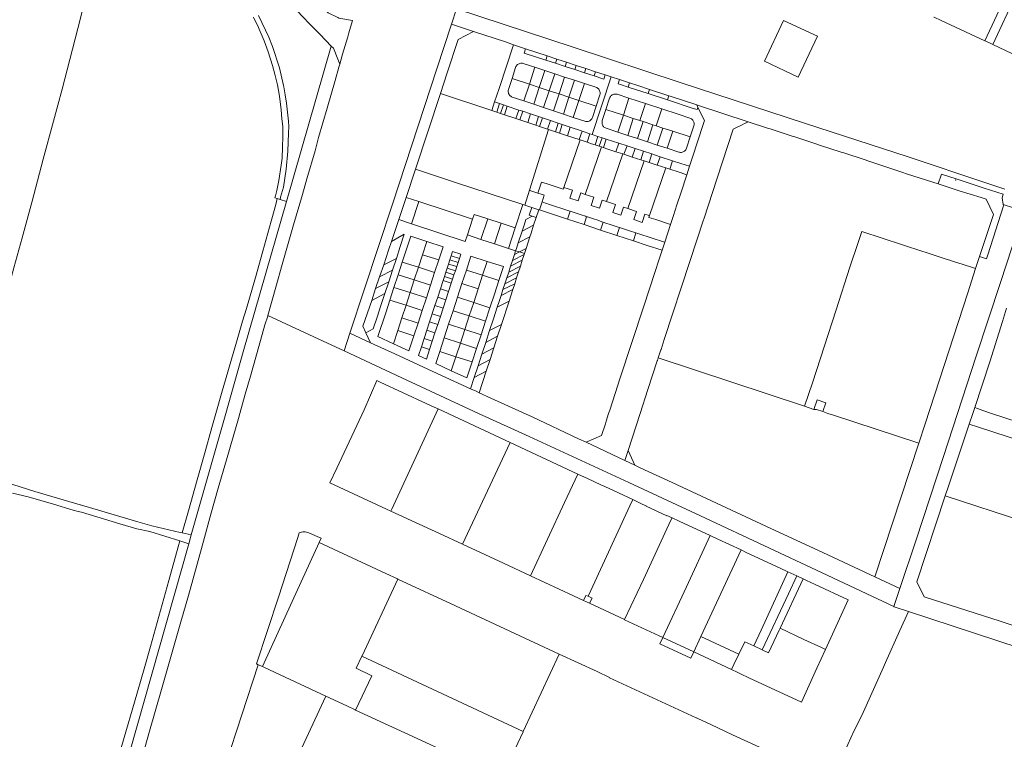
# Model space of a CAD drawing. Header units: metres. Extents: x 151449 to 154753, y 463150 to 465307.
# Tile 13 of 52: x 152113 to 152683, y 464312 to 464728. Entities that reach past the tile are written whole.
import ezdxf

# ---------------------------------------------------------------- set-up
doc = ezdxf.new("R2010")
doc.units = ezdxf.units.M
doc.layers.add('B-PV-KG-GRENS_PERCEEL-G', color=211, linetype='Continuous', lineweight=9)

msp = doc.modelspace()

# ---------------------------------------------------------------- linework, layer by layer
at = {"layer": 'B-PV-KG-GRENS_PERCEEL-G', "flags": 128}
for points in [[(152104.863, 464565.474), (152105.788, 464568.863), (152109.87, 464584.18), (152114.672, 464601.405), (152119.857, 464620.497), (152120.434, 464622.623), (152123.556, 464634.424), (152126.858, 464647), (152132.741, 464668.934), (152137.723, 464687.291), (152142.286, 464704.576), (152146.85, 464722.397), (152150.634, 464737.655), (152153.756, 464749.755), (152157.421, 464764.775), (152160.963, 464778.126), (152166.127, 464798.57), (152169.495, 464811.446), (152173.037, 464825.207), (152176.201, 464838.036), (152179.569, 464851.244), (152181.167, 464856.841), (152182.195, 464858.78)], [(152237.236, 464781.865), (152240.98, 464774.226), (152244.961, 464766.705), (152247.222, 464763.601), (152253.944, 464754.883), (152259.24, 464748.552), (152264.656, 464742.52), (152270.905, 464735.771), (152276.38, 464729.679), (152281.618, 464724.362), (152286.915, 464718.926), (152293.405, 464712.313)], [(152298.357, 464701.908), (152299.954, 464707.573), (152302.894, 464717.705), (152303.568, 464719.874), (152305.708, 464727.119), (152297.857, 464728.461), (152297.2, 464728.874), (152291.649, 464731.559), (152285.397, 464737.116), (152276.11, 464745.481), (152270.814, 464751.811), (152265.875, 464757.664), (152258.917, 464767.754), (152257.424, 464770.02)], [(152692.197, 464760.012), (152671.391, 464715.303)], [(152696.893, 464757.843), (152689.656, 464742.609), (152675.941, 464713.187)], [(152260.781, 464624.643), (152261.065, 464625.7), (152261.839, 464628.827), (152263.062, 464634.656), (152264.484, 464643.361), (152264.933, 464647.564), (152265.23, 464653.767), (152265.403, 464660.02), (152265.3, 464665.773), (152264.898, 464670.175), (152264.371, 464675.452), (152263.467, 464683.305), (152262.239, 464689.833), (152260.685, 464696.085), (152259.507, 464700.987), (152257.003, 464708.914), (152254.523, 464715.266), (152252.27, 464720.667), (152250.717, 464724.293), (152248.564, 464728.469), (152248.364, 464728.769), (152248.339, 464729.069)], [(152263.822, 464623.666), (152264.048, 464624.903), (152265.69, 464630.759), (152267.351, 464641.122), (152268.348, 464651.551), (152268.746, 464661.98), (152268.813, 464665.701), (152268.589, 464668.815), (152267.46, 464679.377), (152266.795, 464684.027), (152265.944, 464688.796), (152265.776, 464689.536), (152263.487, 464699.624), (152259.501, 464712.113), (152257.243, 464717.48), (152251.331, 464729.902)], [(152365.771, 464733.746), (152362.882, 464724.884)], [(152671.903, 464633.217), (152626.941, 464648.241), (152567.71, 464667.576), (152495.244, 464691.281), (152433.274, 464711.592), (152365.771, 464733.746)], [(152646.17, 464727.09), (152642.098, 464728.934), (152641.864, 464729.066)], [(152362.882, 464724.884), (152354.495, 464699.161), (152328.931, 464621.477), (152304.15, 464546.321)], [(152375.696, 464720.651), (152362.882, 464724.884)], [(152646.17, 464727.09), (152671.391, 464715.303)], [(152356.496, 464684.851), (152360.384, 464696.758), (152366.747, 464716.136), (152375.696, 464720.651)], [(152375.696, 464720.651), (152394.065, 464714.647), (152398.708, 464713.006)], [(152293.405, 464712.313), (152267.462, 464622.497)], [(152298.357, 464701.908), (152297.146, 464704.776), (152294.653, 464711.041), (152293.405, 464712.313)], [(152398.708, 464713.006), (152390.446, 464687.794)], [(152405.682, 464710.721), (152398.708, 464713.006)], [(152671.391, 464715.303), (152671.575, 464715.217)], [(152671.575, 464715.217), (152675.941, 464713.187)], [(152675.941, 464713.187), (152686.932, 464708.075)], [(152404.879, 464708.263), (152405.682, 464710.721)], [(152404.879, 464708.263), (152417.424, 464704.163)], [(152418.223, 464706.611), (152405.682, 464710.721)], [(152417.424, 464704.163), (152418.223, 464706.611)], [(152423.806, 464704.782), (152418.223, 464706.611)], [(152256.712, 464556.481), (152261.311, 464572.878), (152265.032, 464586.049), (152268.452, 464598.089), (152271.572, 464608.995), (152276.672, 464626.518), (152279.193, 464635.577), (152283.992, 464651.788), (152286.093, 464659.417), (152291.013, 464676.462), (152295.574, 464692.316), (152297.854, 464700.123), (152298.357, 464701.908)], [(152400.024, 464699.952), (152397.943, 464693.594)], [(152400.024, 464699.952), (152400.213, 464700.416), (152400.467, 464700.848), (152400.779, 464701.239), (152401.144, 464701.582), (152401.554, 464701.87), (152402.001, 464702.096), (152402.475, 464702.257), (152402.967, 464702.348), (152403.468, 464702.369), (152403.966, 464702.317), (152404.452, 464702.196)], [(152411.177, 464699.995), (152404.452, 464702.196)], [(152411.177, 464699.995), (152407.994, 464690.274)], [(152416.888, 464698.126), (152411.177, 464699.995)], [(152417.424, 464704.163), (152423.008, 464702.338)], [(152423.008, 464702.338), (152423.806, 464704.782)], [(152423.008, 464702.338), (152428.6, 464700.511)], [(152429.397, 464702.95), (152423.806, 464704.782)], [(152428.6, 464700.511), (152429.397, 464702.95)], [(152428.6, 464700.511), (152434.193, 464698.683)], [(152434.988, 464701.118), (152429.397, 464702.95)], [(152434.193, 464698.683), (152434.988, 464701.118)], [(152440.579, 464699.286), (152434.988, 464701.118)], [(152416.888, 464698.126), (152413.702, 464688.388)], [(152422.601, 464696.256), (152416.888, 464698.126)], [(152422.601, 464696.256), (152419.408, 464686.502)], [(152428.303, 464694.39), (152422.601, 464696.256)], [(152428.303, 464694.39), (152425.105, 464684.62)], [(152434.005, 464692.524), (152428.303, 464694.39)], [(152434.193, 464698.683), (152439.785, 464696.856)], [(152439.785, 464696.856), (152440.579, 464699.286)], [(152439.785, 464696.856), (152445.397, 464695.022)], [(152446.189, 464697.448), (152440.579, 464699.286)], [(152455.266, 464694.473), (152444.369, 464661.176)], [(152445.397, 464695.022), (152446.189, 464697.448)], [(152445.397, 464695.022), (152450.998, 464693.19)], [(152451.79, 464695.612), (152446.189, 464697.448)], [(152450.998, 464693.19), (152451.79, 464695.612)], [(152455.266, 464694.473), (152451.79, 464695.612)], [(152460.133, 464692.878), (152455.266, 464694.473)], [(152397.943, 464693.594), (152395.859, 464687.227)], [(152397.943, 464693.594), (152407.994, 464690.274)], [(152407.994, 464690.274), (152404.815, 464680.56)], [(152407.994, 464690.274), (152413.702, 464688.388)], [(152434.005, 464692.524), (152430.802, 464682.738)], [(152439.774, 464690.635), (152434.005, 464692.524)], [(152439.774, 464690.635), (152436.566, 464680.834)], [(152446.447, 464688.451), (152439.774, 464690.635)], [(152459.344, 464690.467), (152460.133, 464692.878)], [(152460.665, 464690.034), (152459.344, 464690.467)], [(152465.959, 464690.969), (152460.133, 464692.878)], [(152465.171, 464688.559), (152460.665, 464690.034)], [(152465.171, 464688.559), (152465.959, 464690.969)], [(152476.711, 464684.782), (152465.171, 464688.559)], [(152477.507, 464687.214), (152470.603, 464689.447), (152465.959, 464690.969)], [(152356.496, 464684.851), (152342.196, 464641.064)], [(152356.496, 464684.851), (152386.2, 464674.996)], [(152390.446, 464687.794), (152387.858, 464679.993)], [(152398.083, 464682.806), (152397.622, 464682.997), (152397.193, 464683.252), (152396.805, 464683.565), (152396.464, 464683.93), (152396.179, 464684.339), (152395.955, 464684.785), (152395.796, 464685.258), (152395.706, 464685.748), (152395.687, 464686.247), (152395.738, 464686.743), (152395.859, 464687.227)], [(152413.702, 464688.388), (152410.516, 464678.658)], [(152413.702, 464688.388), (152419.408, 464686.502)], [(152419.408, 464686.502), (152416.218, 464676.755)], [(152419.408, 464686.502), (152425.105, 464684.62)], [(152425.105, 464684.62), (152421.909, 464674.856)], [(152425.105, 464684.62), (152430.802, 464682.738)], [(152446.447, 464688.451), (152446.91, 464688.261), (152447.342, 464688.008), (152447.733, 464687.695), (152448.076, 464687.33), (152448.364, 464686.92), (152448.59, 464686.474), (152448.75, 464686), (152448.842, 464685.507), (152448.862, 464685.007), (152448.811, 464684.509), (152448.69, 464684.023)], [(152448.69, 464684.023), (152446.565, 464677.53)], [(152454.392, 464682.156), (152454.581, 464682.62), (152454.835, 464683.052), (152455.147, 464683.443), (152455.512, 464683.786), (152455.922, 464684.074), (152456.369, 464684.3), (152456.844, 464684.46), (152457.336, 464684.551), (152457.837, 464684.571), (152458.335, 464684.52), (152458.821, 464684.398)], [(152465.546, 464682.197), (152458.821, 464684.398)], [(152476.711, 464684.782), (152477.507, 464687.214)], [(152487.852, 464681.135), (152476.711, 464684.782)], [(152488.66, 464683.605), (152477.507, 464687.214)], [(152487.852, 464681.135), (152488.66, 464683.605)], [(152504.721, 464678.233), (152489.325, 464683.39), (152488.66, 464683.605)], [(152387.858, 464679.993), (152386.2, 464674.996)], [(152390.764, 464679.025), (152387.858, 464679.993)], [(152390.764, 464679.025), (152389.101, 464674.033)], [(152392.946, 464678.298), (152390.764, 464679.025)], [(152392.946, 464678.298), (152391.284, 464673.309)], [(152395.204, 464677.545), (152392.946, 464678.298)], [(152395.204, 464677.545), (152393.543, 464672.56)], [(152401.854, 464675.33), (152395.204, 464677.545)], [(152404.815, 464680.56), (152398.083, 464682.806)], [(152410.516, 464678.658), (152404.815, 464680.56)], [(152416.218, 464676.755), (152410.516, 464678.658)], [(152430.802, 464682.738), (152427.602, 464672.957)], [(152430.802, 464682.738), (152436.566, 464680.834)], [(152436.566, 464680.834), (152433.36, 464671.036)], [(152436.566, 464680.834), (152446.565, 464677.53)], [(152446.565, 464677.53), (152444.447, 464671.058)], [(152454.392, 464682.156), (152452.266, 464675.662)], [(152465.546, 464682.197), (152462.332, 464672.367)], [(152475.051, 464679.086), (152465.546, 464682.197)], [(152475.051, 464679.086), (152471.834, 464669.256)], [(152484.555, 464675.975), (152475.051, 464679.086)], [(152502.643, 464676.293), (152487.852, 464681.135)], [(152505.408, 464676.862), (152504.721, 464678.233)], [(152504.721, 464678.233), (152505.747, 464677.899)], [(152505.747, 464677.899), (152534.503, 464668.547)], [(152386.2, 464674.996), (152389.101, 464674.033)], [(152389.101, 464674.033), (152391.284, 464673.309)], [(152391.284, 464673.309), (152393.543, 464672.56)], [(152393.543, 464672.56), (152400.196, 464670.353)], [(152401.854, 464675.33), (152400.196, 464670.353)], [(152404.14, 464674.568), (152401.854, 464675.33)], [(152404.14, 464674.568), (152402.483, 464669.594)], [(152408.703, 464673.048), (152404.14, 464674.568)], [(152408.703, 464673.048), (152407.048, 464668.079)], [(152413.275, 464671.525), (152408.703, 464673.048)], [(152413.275, 464671.525), (152411.621, 464666.561)], [(152415.514, 464670.779), (152413.275, 464671.525)], [(152421.909, 464674.856), (152416.218, 464676.755)], [(152427.602, 464672.957), (152421.909, 464674.856)], [(152433.36, 464671.036), (152427.602, 464672.957)], [(152452.266, 464675.662), (152450.141, 464669.171)], [(152462.332, 464672.367), (152452.266, 464675.662)], [(152462.332, 464672.367), (152459.114, 464662.541)], [(152468.034, 464670.5), (152462.332, 464672.367)], [(152484.555, 464675.975), (152481.338, 464666.145)], [(152494.059, 464672.864), (152484.555, 464675.975)], [(152500.799, 464670.657), (152494.059, 464672.864)], [(152500.578, 464642.785), (152503.081, 464650.469), (152504.649, 464655.105), (152509.177, 464669.343), (152505.408, 464676.862)], [(152504.972, 464675.531), (152502.643, 464676.293)], [(152504.972, 464675.531), (152505.408, 464676.862)], [(152400.196, 464670.353), (152402.483, 464669.594)], [(152402.483, 464669.594), (152407.048, 464668.079)], [(152407.048, 464668.079), (152411.621, 464666.561)], [(152411.621, 464666.561), (152413.861, 464665.818)], [(152415.514, 464670.779), (152413.861, 464665.818)], [(152413.861, 464665.818), (152418.463, 464664.291)], [(152420.114, 464669.247), (152415.514, 464670.779)], [(152420.114, 464669.247), (152418.463, 464664.291)], [(152424.705, 464667.718), (152420.114, 464669.247)], [(152424.705, 464667.718), (152423.056, 464662.768)], [(152426.991, 464666.956), (152424.705, 464667.718)], [(152426.991, 464666.956), (152425.343, 464662.009)], [(152431.563, 464665.433), (152426.991, 464666.956)], [(152439.999, 464668.821), (152433.36, 464671.036)], [(152444.447, 464671.058), (152444.257, 464670.593), (152444.002, 464670.159), (152443.688, 464669.767), (152443.321, 464669.423), (152442.909, 464669.135), (152442.46, 464668.909), (152441.983, 464668.75), (152441.488, 464668.66), (152440.986, 464668.642), (152440.486, 464668.696), (152439.999, 464668.821)], [(152452.384, 464664.744), (152451.921, 464664.933), (152451.489, 464665.187), (152451.097, 464665.499), (152450.755, 464665.864), (152450.467, 464666.274), (152450.241, 464666.72), (152450.08, 464667.195), (152449.989, 464667.687), (152449.969, 464668.187), (152450.02, 464668.685), (152450.141, 464669.171)], [(152468.034, 464670.5), (152464.816, 464660.674)], [(152471.834, 464669.256), (152468.034, 464670.5)], [(152473.736, 464668.633), (152470.518, 464658.807)], [(152473.736, 464668.633), (152471.834, 464669.256)], [(152479.438, 464666.767), (152473.736, 464668.633)], [(152479.438, 464666.767), (152476.22, 464656.94)], [(152481.338, 464666.145), (152479.438, 464666.767)], [(152485.14, 464664.9), (152481.338, 464666.145)], [(152500.799, 464670.657), (152501.262, 464670.467), (152501.694, 464670.214), (152502.086, 464669.901), (152502.428, 464669.537), (152502.716, 464669.127), (152502.942, 464668.68), (152503.102, 464668.205), (152503.194, 464667.713), (152503.214, 464667.213), (152503.163, 464666.715), (152503.041, 464666.229)], [(152503.041, 464666.229), (152500.916, 464659.736)], [(152527.672, 464665.151), (152527.797, 464665.213), (152530.657, 464666.635)], [(152530.657, 464666.635), (152532.725, 464667.662)], [(152532.725, 464667.662), (152532.849, 464667.724), (152534.503, 464668.547)], [(152534.503, 464668.547), (152545.633, 464664.919)], [(152407.992, 464628.964), (152419.087, 464664.084)], [(152418.463, 464664.291), (152419.087, 464664.084)], [(152419.087, 464664.084), (152423.056, 464662.768)], [(152423.056, 464662.768), (152425.343, 464662.009)], [(152425.343, 464662.009), (152427.738, 464661.214)], [(152427.738, 464661.214), (152429.916, 464660.491)], [(152431.563, 464665.433), (152429.916, 464660.491)], [(152429.916, 464660.491), (152436.759, 464658.22)], [(152438.138, 464663.243), (152431.563, 464665.433)], [(152438.403, 464663.155), (152436.759, 464658.22)], [(152438.403, 464663.155), (152438.138, 464663.243)], [(152442.941, 464661.65), (152438.403, 464663.155)], [(152442.941, 464661.65), (152441.296, 464656.715)], [(152444.369, 464661.176), (152442.941, 464661.65)], [(152447.611, 464660.1), (152444.369, 464661.176)], [(152447.611, 464660.1), (152445.97, 464655.175)], [(152450.014, 464659.303), (152447.611, 464660.1)], [(152459.114, 464662.541), (152452.384, 464664.744)], [(152464.816, 464660.674), (152459.114, 464662.541)], [(152470.518, 464658.807), (152464.816, 464660.674)], [(152485.14, 464664.9), (152481.922, 464655.074)], [(152490.842, 464663.034), (152485.14, 464664.9)], [(152490.842, 464663.034), (152487.626, 464653.207)], [(152500.916, 464659.736), (152490.842, 464663.034)], [(152508.761, 464612.182), (152516.531, 464636.003), (152525.758, 464664.2)], [(152527.672, 464665.151), (152525.758, 464664.2)], [(152547.268, 464664.386), (152545.633, 464664.919)], [(152547.268, 464664.386), (152559.88, 464660.275)], [(152561.505, 464659.745), (152559.88, 464660.275)], [(152427.933, 464630.615), (152437.361, 464658.02)], [(152436.759, 464658.22), (152437.361, 464658.02)], [(152437.361, 464658.02), (152441.296, 464656.715)], [(152441.296, 464656.715), (152443.897, 464655.852)], [(152443.897, 464655.852), (152445.97, 464655.175)], [(152445.97, 464655.175), (152448.377, 464654.389)], [(152450.014, 464659.303), (152448.377, 464654.389)], [(152448.377, 464654.389), (152449.71, 464653.954)], [(152452.428, 464658.512), (152450.545, 464659.127), (152450.014, 464659.303)], [(152452.428, 464658.512), (152450.82, 464653.591)], [(152459.635, 464656.158), (152452.428, 464658.512)], [(152459.635, 464656.158), (152458.027, 464651.238)], [(152464.427, 464654.593), (152459.635, 464656.158)], [(152464.427, 464654.593), (152462.662, 464649.725)], [(152469.2, 464653.034), (152464.427, 464654.593)], [(152476.22, 464656.94), (152470.518, 464658.807)], [(152481.922, 464655.074), (152476.22, 464656.94)], [(152487.626, 464653.207), (152481.922, 464655.074)], [(152500.916, 464659.736), (152498.792, 464653.244)], [(152561.505, 464659.745), (152574.123, 464655.633)], [(152575.782, 464655.092), (152574.123, 464655.633)], [(152575.782, 464655.092), (152588.195, 464651.046)], [(152440.248, 464626.524), (152449.71, 464653.954)], [(152449.71, 464653.954), (152450.548, 464653.68)], [(152450.548, 464653.68), (152450.82, 464653.591)], [(152450.82, 464653.591), (152452.113, 464653.169)], [(152452.113, 464653.169), (152458.027, 464651.238)], [(152462.069, 464649.919), (152452.623, 464622.452)], [(152458.027, 464651.238), (152462.069, 464649.919)], [(152462.069, 464649.919), (152462.662, 464649.725)], [(152462.662, 464649.725), (152467.444, 464648.163)], [(152469.2, 464653.034), (152467.444, 464648.163)], [(152473.983, 464651.472), (152469.2, 464653.034)], [(152473.983, 464651.472), (152472.376, 464646.553)], [(152478.756, 464649.913), (152473.983, 464651.472)], [(152478.756, 464649.913), (152477.149, 464644.995)], [(152483.549, 464648.347), (152478.756, 464649.913)], [(152494.364, 464651.001), (152487.626, 464653.207)], [(152498.792, 464653.244), (152498.602, 464652.781), (152498.349, 464652.349), (152498.036, 464651.958), (152497.671, 464651.615), (152497.261, 464651.327), (152496.815, 464651.101), (152496.341, 464650.941), (152495.848, 464650.849), (152495.348, 464650.829), (152494.85, 464650.88), (152494.364, 464651.001)], [(152589.805, 464650.521), (152588.195, 464651.046)], [(152589.805, 464650.521), (152602.128, 464646.464)], [(152464.974, 464618.388), (152474.429, 464645.883)], [(152467.444, 464648.163), (152472.376, 464646.553)], [(152472.376, 464646.553), (152474.429, 464645.883)], [(152474.429, 464645.883), (152477.149, 464644.995)], [(152477.149, 464644.995), (152481.942, 464643.43)], [(152483.549, 464648.347), (152481.942, 464643.43)], [(152481.942, 464643.43), (152486.789, 464641.848)], [(152490.727, 464646.003), (152483.549, 464648.347)], [(152490.727, 464646.003), (152489.121, 464641.087)], [(152495.52, 464644.437), (152490.727, 464646.003)], [(152500.578, 464642.785), (152495.52, 464644.437)], [(152603.636, 464645.967), (152602.128, 464646.464)], [(152603.636, 464645.967), (152617.519, 464641.396), (152623.278, 464639.489), (152626.689, 464638.323)], [(152342.196, 464641.064), (152336.75, 464624.781)], [(152342.196, 464641.064), (152365.336, 464633.512)], [(152486.789, 464641.848), (152477.354, 464614.422), (152477.303, 464614.275)], [(152486.789, 464641.848), (152489.121, 464641.087)], [(152489.121, 464641.087), (152493.942, 464639.513)], [(152493.942, 464639.513), (152498.976, 464637.869)], [(152495.537, 464627.315), (152498.976, 464637.869)], [(152498.976, 464637.869), (152500.578, 464642.785)], [(152644.412, 464632.562), (152626.689, 464638.323)], [(152644.412, 464632.562), (152646.09, 464637.588), (152646.327, 464638.299), (152654.75, 464635.525), (152670.925, 464630.198)], [(152365.336, 464633.512), (152404.175, 464620.745)], [(152412.9, 464627.352), (152414.868, 464633.095), (152415.042, 464633.658), (152418.284, 464632.593), (152427.571, 464629.537), (152427.762, 464630.117), (152427.869, 464630.429), (152427.933, 464630.615)], [(152669.134, 464624.668), (152656.515, 464628.628), (152644.412, 464632.562)], [(152654.43, 464634.841), (152654.476, 464634.886), (152654.54, 464634.889), (152654.59, 464634.848), (152654.6, 464634.785)], [(152654.43, 464634.841), (152654.43, 464634.768), (152654.484, 464634.719), (152654.557, 464634.726), (152654.6, 464634.785)], [(152678.868, 464630.89), (152671.903, 464633.217)], [(152405.281, 464620.382), (152407.992, 464628.964)], [(152407.992, 464628.964), (152408.322, 464628.856), (152412.9, 464627.352)], [(152415.28, 464622.157), (152416.547, 464626.167), (152416.199, 464626.28), (152412.9, 464627.352)], [(152427.933, 464630.615), (152432.927, 464628.956), (152431.344, 464624.335), (152436.088, 464622.753), (152437.672, 464627.38), (152440.248, 464626.524)], [(152440.248, 464626.524), (152445.301, 464624.861), (152443.708, 464620.211), (152448.451, 464618.629), (152450.05, 464623.299), (152452.623, 464622.452)], [(152493.216, 464620.568), (152495.537, 464627.315)], [(152682.041, 464626.605), (152670.925, 464630.198)], [(152682.994, 464629.548), (152678.868, 464630.89)], [(152682.041, 464626.605), (152681.393, 464624.598)], [(152207.198, 464430.93), (152210.876, 464443.559), (152215.943, 464461.468), (152220.347, 464477.176), (152224.33, 464491.813), (152226.591, 464500), (152230.315, 464512.886), (152232.235, 464519.382), (152235.655, 464531.361), (152238.595, 464541.195), (152242.119, 464553.284), (152244.394, 464560.552), (152249.571, 464578.438), (152253.804, 464593.819), (152258.686, 464611.169), (152259.379, 464613.814), (152259.919, 464615.878), (152261.272, 464620.767), (152262.1, 464624.219)], [(152267.462, 464622.497), (152255.505, 464581.1), (152242.466, 464535.469), (152232.35, 464499.82), (152212.466, 464429.834)], [(152260.781, 464624.643), (152262.1, 464624.219)], [(152262.1, 464624.219), (152263.822, 464623.666)], [(152263.822, 464623.666), (152267.462, 464622.497)], [(152336.75, 464624.781), (152332.474, 464611.996)], [(152344.078, 464622.376), (152336.75, 464624.781)], [(152344.078, 464622.376), (152339.87, 464609.567)], [(152344.078, 464622.376), (152375.094, 464612.196)], [(152399.728, 464607.204), (152404.175, 464620.745)], [(152404.175, 464620.745), (152405.281, 464620.382)], [(152405.281, 464620.382), (152409.365, 464619.04)], [(152413.831, 464617.572), (152415.28, 464622.157)], [(152431.576, 464616.788), (152430.852, 464617.026), (152428.477, 464617.807), (152426.102, 464618.588), (152423.727, 464619.37), (152421.352, 464620.151), (152418.977, 464620.933), (152418.022, 464621.247), (152417.327, 464621.476), (152415.28, 464622.157)], [(152452.623, 464622.452), (152457.739, 464620.769), (152456.129, 464616.067), (152460.873, 464614.485), (152462.489, 464619.206), (152464.974, 464618.388)], [(152493.216, 464620.568), (152491.226, 464614.4)], [(152672.213, 464623.702), (152669.134, 464624.668)], [(152672.213, 464623.702), (152676.324, 464615.016)], [(152681.393, 464624.598), (152682.024, 464620.623)], [(152682.024, 464620.623), (152682.137, 464619.917)], [(152693.828, 464616.918), (152682.024, 464620.623)], [(152375.094, 464612.196), (152376.014, 464614.984), (152376.062, 464614.968)], [(152376.062, 464614.968), (152383.903, 464612.396)], [(152409.634, 464613.933), (152407.93, 464614.468), (152409.365, 464619.04)], [(152409.365, 464619.04), (152413.373, 464617.723)], [(152413.373, 464617.723), (152411.91, 464613.219)], [(152413.373, 464617.723), (152413.831, 464617.572)], [(152413.831, 464617.572), (152430.105, 464612.218)], [(152430.105, 464612.218), (152431.576, 464616.788)], [(152431.576, 464616.788), (152432.127, 464616.606), (152433.227, 464616.244), (152435.602, 464615.463), (152437.977, 464614.681), (152440.352, 464613.9), (152441.075, 464613.662)], [(152464.974, 464618.388), (152469.997, 464616.712), (152468.377, 464611.982), (152473.12, 464610.4), (152474.741, 464615.13), (152477.303, 464614.275)], [(152676.324, 464615.016), (152668.313, 464590.593)], [(152672.249, 464589.326), (152673.027, 464591.709), (152682.219, 464619.86), (152682.228, 464619.886)], [(152693.828, 464616.918), (152680.328, 464575.547)], [(152682.137, 464619.917), (152682.228, 464619.886)], [(152332.474, 464611.996), (152328.267, 464599.417)], [(152332.474, 464611.996), (152339.87, 464609.567)], [(152339.87, 464609.567), (152370.919, 464599.369)], [(152375.094, 464612.196), (152372.097, 464603.121), (152372.144, 464603.105)], [(152383.903, 464612.396), (152379.983, 464600.535)], [(152383.903, 464612.396), (152391.659, 464609.851)], [(152387.745, 464597.99), (152391.659, 464609.851)], [(152391.659, 464609.851), (152399.728, 464607.204)], [(152403.77, 464605.343), (152404.877, 464608.727), (152405.981, 464612.101)], [(152405.981, 464612.101), (152409.634, 464613.933)], [(152411.91, 464613.219), (152409.634, 464613.933)], [(152411.91, 464613.219), (152410.438, 464608.687)], [(152430.105, 464612.218), (152439.604, 464609.092)], [(152439.604, 464609.092), (152441.075, 464613.662)], [(152439.604, 464609.092), (152449.104, 464605.966)], [(152441.075, 464613.662), (152441.531, 464613.512), (152442.727, 464613.12), (152445.103, 464612.342), (152447.479, 464611.563), (152449.855, 464610.785), (152450.578, 464610.548)], [(152449.104, 464605.966), (152450.578, 464610.548)], [(152450.578, 464610.548), (152452.231, 464610.006), (152454.606, 464609.227), (152456.982, 464608.449), (152459.358, 464607.67), (152460.081, 464607.433)], [(152477.303, 464614.275), (152477.161, 464613.863), (152476.963, 464613.285), (152481.012, 464611.953), (152489.555, 464609.222)], [(152508.637, 464611.803), (152500.762, 464587.799), (152485.994, 464542.733), (152485.993, 464542.595), (152484.111, 464536.916), (152484.042, 464536.8), (152482.474, 464532.034)], [(152486.215, 464598.87), (152489.555, 464609.222)], [(152489.555, 464609.222), (152491.226, 464614.4)], [(152508.637, 464611.803), (152508.761, 464612.182)], [(152328.267, 464599.417), (152335.625, 464603.508)], [(152335.625, 464603.508), (152333.309, 464596.42), (152331.074, 464589.588)], [(152399.728, 464607.204), (152395.831, 464595.339)], [(152403.77, 464605.343), (152401.552, 464598.613)], [(152403.77, 464605.343), (152410.438, 464608.687)], [(152408.984, 464604.213), (152408.263, 464601.994)], [(152410.438, 464608.687), (152408.984, 464604.213)], [(152449.104, 464605.966), (152458.603, 464602.841)], [(152458.603, 464602.841), (152460.081, 464607.433)], [(152460.081, 464607.433), (152461.734, 464606.892), (152464.11, 464606.113), (152466.486, 464605.335), (152468.862, 464604.556), (152469.585, 464604.319)], [(152468.102, 464599.715), (152469.585, 464604.319)], [(152469.585, 464604.319), (152471.238, 464603.778), (152473.614, 464602.999), (152475.989, 464602.221), (152478.365, 464601.442), (152480.741, 464600.664), (152483.117, 464599.885), (152485.493, 464599.107), (152486.215, 464598.87)], [(152600.173, 464605.14), (152596.474, 464594.068), (152594.722, 464588.513), (152593.353, 464584.392)], [(152635.427, 464593.614), (152600.173, 464605.14)], [(152328.267, 464599.417), (152326.57, 464594.344), (152323.701, 464585.841)], [(152334.47, 464587.447), (152339.352, 464602.315)], [(152339.352, 464602.315), (152348.694, 464599.252)], [(152348.694, 464599.252), (152346.219, 464591.708)], [(152348.694, 464599.252), (152358.055, 464596.185), (152355.58, 464588.643)], [(152370.919, 464599.369), (152372.144, 464603.105)], [(152372.144, 464603.105), (152379.983, 464600.535)], [(152379.983, 464600.535), (152387.745, 464597.99)], [(152387.745, 464597.99), (152395.831, 464595.339)], [(152401.552, 464598.613), (152400.437, 464595.223), (152400.03, 464593.974)], [(152401.552, 464598.613), (152408.263, 464601.994)], [(152408.263, 464601.994), (152406.061, 464595.219)], [(152458.603, 464602.841), (152468.102, 464599.715)], [(152468.102, 464599.715), (152476.117, 464597.078), (152484.726, 464594.245)], [(152484.726, 464594.245), (152486.215, 464598.87)], [(152362.774, 464591.129), (152363.571, 464593.51)], [(152363.571, 464593.51), (152368.285, 464591.921), (152367.523, 464589.589)], [(152395.831, 464595.339), (152400.03, 464593.974)], [(152404.972, 464591.866), (152398.246, 464588.436)], [(152399.333, 464591.835), (152398.246, 464588.436)], [(152399.333, 464591.835), (152400.03, 464593.974)], [(152402.189, 464593.272), (152399.333, 464591.835)], [(152400.03, 464593.974), (152402.189, 464593.272)], [(152406.061, 464595.219), (152402.189, 464593.272)], [(152402.189, 464593.272), (152405.119, 464592.319)], [(152404.972, 464591.866), (152403.873, 464588.485)], [(152405.119, 464592.319), (152404.972, 464591.866)], [(152406.061, 464595.219), (152405.119, 464592.319)], [(152484.726, 464594.245), (152483.065, 464589.107)], [(152635.427, 464593.614), (152636.845, 464593.152)], [(152636.845, 464593.152), (152643.813, 464590.881)], [(152331.074, 464589.588), (152323.701, 464585.841)], [(152331.074, 464589.588), (152328.835, 464582.802)], [(152332.075, 464580.153), (152334.47, 464587.447)], [(152343.819, 464584.392), (152334.47, 464587.447)], [(152346.219, 464591.708), (152343.819, 464584.392)], [(152355.58, 464588.643), (152346.219, 464591.708)], [(152355.58, 464588.643), (152353.18, 464581.329)], [(152360.425, 464583.934), (152361.208, 464586.313)], [(152361.208, 464586.313), (152361.985, 464588.718)], [(152365.951, 464584.796), (152361.208, 464586.313)], [(152361.985, 464588.718), (152362.774, 464591.129)], [(152361.985, 464588.718), (152366.719, 464587.182)], [(152362.774, 464591.129), (152367.523, 464589.589)], [(152366.719, 464587.182), (152365.951, 464584.796)], [(152367.523, 464589.589), (152366.719, 464587.182)], [(152383.555, 464587.843), (152374.203, 464590.901), (152371.555, 464582.836)], [(152383.555, 464587.843), (152380.909, 464579.778)], [(152392.916, 464584.782), (152383.555, 464587.843)], [(152397.135, 464585.064), (152403.873, 464588.485)], [(152398.246, 464588.436), (152397.135, 464585.064)], [(152403.873, 464588.485), (152402.774, 464585.103)], [(152480.499, 464581.365), (152483.065, 464589.107)], [(152643.813, 464590.881), (152646.072, 464590.145)], [(152646.072, 464590.145), (152649.556, 464589.01)], [(152651.148, 464588.491), (152649.556, 464589.01)], [(152651.453, 464588.392), (152651.148, 464588.491)], [(152654.335, 464587.453), (152651.453, 464588.392)], [(152655.163, 464587.183), (152654.335, 464587.453)], [(152655.163, 464587.183), (152663.702, 464584.401)], [(152668.313, 464590.593), (152666.031, 464583.637)], [(152672.249, 464589.326), (152668.313, 464590.593)], [(152323.701, 464585.841), (152321.375, 464578.948)], [(152328.835, 464582.802), (152321.375, 464578.948)], [(152328.835, 464582.802), (152326.607, 464576.001)], [(152343.819, 464584.392), (152341.418, 464577.075)], [(152343.819, 464584.392), (152353.18, 464581.329)], [(152353.18, 464581.329), (152350.78, 464574.015)], [(152358.855, 464579.142), (152359.647, 464581.542)], [(152359.647, 464581.542), (152360.425, 464583.934)], [(152364.364, 464579.985), (152359.647, 464581.542)], [(152360.425, 464583.934), (152365.151, 464582.378)], [(152365.151, 464582.378), (152364.364, 464579.985)], [(152365.951, 464584.796), (152365.151, 464582.378)], [(152371.555, 464582.836), (152368.979, 464574.99)], [(152371.555, 464582.836), (152380.909, 464579.778)], [(152390.271, 464576.718), (152392.916, 464584.782)], [(152394.911, 464578.306), (152401.712, 464581.833)], [(152396.02, 464581.648), (152394.911, 464578.306)], [(152396.02, 464581.648), (152402.774, 464585.103)], [(152397.135, 464585.064), (152396.02, 464581.648)], [(152401.712, 464581.833), (152400.574, 464578.331)], [(152402.774, 464585.103), (152401.712, 464581.833)], [(152480.499, 464581.365), (152474.073, 464561.98), (152460.263, 464519.88), (152459.122, 464516.361)], [(152593.353, 464584.392), (152585.281, 464559.858)], [(152666.031, 464583.637), (152661.451, 464569.675)], [(152663.702, 464584.401), (152666.031, 464583.637)], [(152321.375, 464578.948), (152319.068, 464572.112)], [(152326.607, 464576.001), (152319.068, 464572.112)], [(152326.607, 464576.001), (152324.378, 464569.188)], [(152329.665, 464572.813), (152332.075, 464580.153)], [(152341.418, 464577.075), (152332.075, 464580.153)], [(152341.418, 464577.075), (152339.018, 464569.759)], [(152350.78, 464574.015), (152341.418, 464577.075)], [(152356.502, 464571.961), (152358.08, 464576.76)], [(152358.08, 464576.76), (152358.855, 464579.142)], [(152362.793, 464575.207), (152358.08, 464576.76)], [(152363.58, 464577.6), (152358.855, 464579.142)], [(152362.793, 464575.207), (152361.218, 464570.418)], [(152363.58, 464577.6), (152362.793, 464575.207)], [(152364.364, 464579.985), (152363.58, 464577.6)], [(152368.979, 464574.99), (152366.406, 464567.153)], [(152378.336, 464571.937), (152368.979, 464574.99)], [(152380.909, 464579.778), (152378.336, 464571.937)], [(152380.909, 464579.778), (152390.271, 464576.718)], [(152387.7, 464568.881), (152390.271, 464576.718)], [(152392.691, 464571.535), (152399.466, 464574.922)], [(152393.805, 464574.9), (152392.691, 464571.535)], [(152393.805, 464574.9), (152400.574, 464578.331)], [(152394.911, 464578.306), (152393.805, 464574.9)], [(152399.466, 464574.922), (152398.388, 464571.602)], [(152400.574, 464578.331), (152399.466, 464574.922)], [(152680.328, 464575.547), (152666.318, 464533.055), (152655.635, 464500), (152647.351, 464475.081), (152631.685, 464426.87), (152622.271, 464398.736)], [(152313.443, 464546.613), (152317.693, 464548.785), (152319.914, 464555.584), (152322.139, 464562.404), (152324.378, 464569.188)], [(152319.068, 464572.112), (152316.767, 464565.294)], [(152324.378, 464569.188), (152316.767, 464565.294)], [(152327.259, 464565.485), (152329.665, 464572.813)], [(152339.018, 464569.759), (152329.665, 464572.813)], [(152339.018, 464569.759), (152336.616, 464562.437)], [(152348.38, 464566.702), (152339.018, 464569.759)], [(152350.78, 464574.015), (152348.38, 464566.702)], [(152354.93, 464567.202), (152356.502, 464571.961)], [(152361.218, 464570.418), (152356.502, 464571.961)], [(152361.218, 464570.418), (152359.641, 464565.638)], [(152378.336, 464571.937), (152375.764, 464564.099)], [(152398.388, 464571.602), (152391.587, 464568.128)], [(152392.691, 464571.535), (152391.587, 464568.128)], [(152398.388, 464571.602), (152396.19, 464564.837)], [(152661.451, 464569.675), (152636.801, 464493.958)], [(152316.767, 464565.294), (152311.711, 464550.313), (152313.443, 464546.613)], [(152324.859, 464558.176), (152327.259, 464565.485)], [(152327.259, 464565.485), (152336.616, 464562.437)], [(152348.38, 464566.702), (152345.978, 464559.389)], [(152353.363, 464562.401), (152354.93, 464567.202)], [(152359.641, 464565.638), (152354.93, 464567.202)], [(152359.641, 464565.638), (152358.065, 464560.84)], [(152366.406, 464567.153), (152363.833, 464559.316)], [(152366.406, 464567.153), (152375.764, 464564.099)], [(152375.764, 464564.099), (152373.193, 464556.264)], [(152375.764, 464564.099), (152385.13, 464561.045)], [(152385.13, 464561.045), (152387.7, 464568.881)], [(152391.587, 464568.128), (152390.476, 464564.735), (152389.368, 464561.352)], [(152396.19, 464564.837), (152389.368, 464561.352)], [(152396.19, 464564.837), (152391.803, 464551.337)], [(152329.324, 464540.21), (152320.323, 464544.361), (152324.859, 464558.176)], [(152336.616, 464562.437), (152334.217, 464555.125)], [(152336.616, 464562.437), (152345.978, 464559.389)], [(152345.978, 464559.389), (152343.576, 464552.075)], [(152350.22, 464552.84), (152351.794, 464557.601)], [(152351.794, 464557.601), (152351.803, 464557.628)], [(152356.505, 464556.069), (152351.794, 464557.601)], [(152351.803, 464557.628), (152353.363, 464562.401)], [(152358.065, 464560.84), (152353.363, 464562.401)], [(152358.065, 464560.84), (152356.505, 464556.069)], [(152363.833, 464559.316), (152361.26, 464551.479)], [(152373.193, 464556.264), (152363.833, 464559.316)], [(152382.56, 464553.208), (152385.13, 464561.045)], [(152389.368, 464561.352), (152387.156, 464554.584), (152384.9, 464547.832)], [(152571.671, 464517.68), (152585.281, 464559.858)], [(152683.952, 464560.744), (152681.559, 464553.053)], [(152181.449, 464292.145), (152188.325, 464316.361), (152195.201, 464340.398), (152206.478, 464379.488), (152210.821, 464394.72), (152218.303, 464421.912), (152223.735, 464441.726), (152228.076, 464456.719), (152232.9, 464473.14), (152236.64, 464486.468), (152239.775, 464496.999), (152240.587, 464500), (152243.669, 464511.073), (152246.669, 464521.503), (152251.53, 464538.668), (152255.071, 464551.124), (152256.63, 464556.19), (152256.712, 464556.481)], [(152300.787, 464536.121), (152291.305, 464540.526), (152256.712, 464556.481)], [(152334.217, 464555.125), (152331.817, 464547.809)], [(152334.217, 464555.125), (152343.576, 464552.075)], [(152343.576, 464552.075), (152341.175, 464544.762)], [(152348.645, 464548.058), (152350.22, 464552.84)], [(152354.933, 464551.267), (152350.22, 464552.84)], [(152356.5, 464556.054), (152354.933, 464551.267)], [(152356.505, 464556.069), (152356.5, 464556.054)], [(152373.193, 464556.264), (152370.621, 464548.427)], [(152373.193, 464556.264), (152382.56, 464553.208)], [(152379.99, 464545.373), (152382.56, 464553.208)], [(152681.559, 464553.053), (152674.145, 464529.755), (152665.473, 464503.309)], [(152304.15, 464546.321), (152300.787, 464536.121)], [(152316.17, 464540.786), (152304.15, 464546.321)], [(152313.443, 464546.613), (152316.17, 464540.786)], [(152331.817, 464547.809), (152329.324, 464540.21)], [(152331.817, 464547.809), (152341.175, 464544.762)], [(152347.082, 464543.288), (152348.645, 464548.058)], [(152353.361, 464546.484), (152348.645, 464548.058)], [(152353.361, 464546.484), (152351.787, 464541.704)], [(152354.933, 464551.267), (152353.361, 464546.484)], [(152361.252, 464551.454), (152358.687, 464543.642)], [(152361.26, 464551.479), (152361.252, 464551.454)], [(152361.252, 464551.454), (152370.608, 464548.387)], [(152370.608, 464548.387), (152368.05, 464540.59)], [(152370.621, 464548.427), (152370.608, 464548.387)], [(152370.621, 464548.427), (152379.99, 464545.373)], [(152384.9, 464547.832), (152382.779, 464541)], [(152384.9, 464547.832), (152391.803, 464551.337)], [(152391.803, 464551.337), (152389.611, 464544.59)], [(152373.955, 464514.247), (152354.545, 464523.054), (152330.186, 464534.333), (152316.17, 464540.786)], [(152341.175, 464544.762), (152338.325, 464536.057), (152329.324, 464540.21)], [(152345.502, 464538.462), (152347.082, 464543.288)], [(152347.082, 464543.288), (152351.787, 464541.704)], [(152351.787, 464541.704), (152350.229, 464536.932)], [(152358.687, 464543.642), (152356.112, 464535.795)], [(152358.687, 464543.642), (152368.05, 464540.59)], [(152368.05, 464540.59), (152365.477, 464532.748)], [(152368.05, 464540.59), (152377.42, 464537.537)], [(152377.42, 464537.537), (152379.99, 464545.373)], [(152382.779, 464541), (152380.544, 464534.213)], [(152382.779, 464541), (152389.611, 464544.59)], [(152389.611, 464544.59), (152387.415, 464537.833)], [(152618.775, 464388.287), (152577.247, 464407.715), (152509.768, 464439.46), (152465.538, 464459.989), (152407.837, 464486.57), (152378.483, 464500), (152334.214, 464520.592), (152300.787, 464536.121)], [(152350.229, 464536.932), (152348.383, 464531.346), (152343.866, 464533.455), (152345.502, 464538.462)], [(152350.229, 464536.932), (152345.502, 464538.462)], [(152356.112, 464535.795), (152353.82, 464528.813), (152362.823, 464524.661)], [(152356.112, 464535.795), (152365.477, 464532.748)], [(152374.85, 464529.701), (152377.42, 464537.537)], [(152380.544, 464534.213), (152387.415, 464537.833)], [(152387.415, 464537.833), (152385.223, 464531.085)], [(152365.477, 464532.748), (152362.823, 464524.661)], [(152362.823, 464524.661), (152371.834, 464520.506), (152374.85, 464529.701)], [(152365.477, 464532.748), (152374.85, 464529.701)], [(152380.544, 464534.213), (152378.307, 464527.451)], [(152378.307, 464527.451), (152385.223, 464531.085)], [(152385.223, 464531.085), (152383.024, 464524.317)], [(152476.467, 464513.806), (152481.929, 464530.336), (152481.969, 464530.457), (152481.998, 464530.586), (152482.474, 464532.034)], [(152482.474, 464532.034), (152566.998, 464504.064)], [(152378.307, 464527.451), (152376.062, 464520.786)], [(152376.062, 464520.786), (152383.024, 464524.317)], [(152383.024, 464524.317), (152379.001, 464511.936)], [(152312.406, 464502.11), (152319.758, 464518.925)], [(152319.758, 464518.925), (152321.702, 464518.038), (152348.297, 464505.778)], [(152373.955, 464514.247), (152376.062, 464520.786)], [(152377.238, 464512.757), (152373.955, 464514.247)], [(152379.001, 464511.936), (152377.238, 464512.757)], [(152454.404, 464501.809), (152459.122, 464516.361)], [(152465.017, 464478.487), (152472.036, 464500), (152476.467, 464513.806)], [(152571.671, 464517.68), (152566.998, 464504.064)], [(152379.001, 464511.936), (152385.667, 464508.83), (152385.627, 464508.707), (152404.06, 464500.39), (152409.54, 464497.886)], [(152577.683, 464500.974), (152579.396, 464506.098), (152574.322, 464507.796), (152572.467, 464502.254)], [(152312.406, 464502.11), (152296.528, 464468.228), (152292.644, 464459.886), (152325.384, 464444.668), (152327.858, 464443.548)], [(152328.361, 464444.642), (152355.212, 464502.579)], [(152352.954, 464503.631), (152348.297, 464505.778)], [(152352.954, 464503.631), (152355.212, 464502.579)], [(152355.212, 464502.579), (152396.857, 464483.142)], [(152454.404, 464501.809), (152453.761, 464499.875), (152452.405, 464495.496), (152451.914, 464494.026)], [(152566.998, 464504.064), (152572.467, 464502.254)], [(152573.945, 464502.224), (152572.467, 464502.254)], [(152573.945, 464502.224), (152577.683, 464500.974)], [(152577.683, 464500.974), (152580.593, 464500), (152583.86, 464498.907)], [(152665.473, 464503.309), (152664.389, 464500), (152662.25, 464493.659)], [(152670.172, 464501.704), (152665.473, 464503.309)], [(152722.573, 464484.557), (152675.16, 464500), (152670.172, 464501.704)], [(152409.54, 464497.886), (152436.421, 464485.31), (152440.813, 464483.245)], [(152633.201, 464482.736), (152583.86, 464498.907)], [(152451.914, 464494.026), (152449.695, 464487.18), (152440.813, 464483.245)], [(152636.801, 464493.958), (152633.201, 464482.736)], [(152662.25, 464493.659), (152650.368, 464457.993), (152648.5, 464452.319)], [(152667.099, 464492.21), (152662.25, 464493.659)], [(152667.099, 464492.21), (152790.725, 464451.933)], [(152396.857, 464483.142), (152369.279, 464424.319)], [(152396.857, 464483.142), (152436.065, 464464.935)], [(152440.813, 464483.245), (152463.161, 464472.735)], [(152463.161, 464472.735), (152465.017, 464478.487)], [(152465.017, 464478.487), (152468.886, 464470.043)], [(152607.732, 464405.519), (152633.201, 464482.736)], [(152463.161, 464472.735), (152468.886, 464470.043)], [(152077.837, 464467.442), (152079.585, 464466.974), (152109.23, 464458.803), (152122.013, 464454.781), (152148.196, 464447.117), (152148.34, 464447.075), (152181.627, 464437.315), (152189.671, 464435.009), (152205.984, 464431.183), (152207.198, 464430.93)], [(152468.886, 464470.043), (152472.127, 464468.518), (152490.606, 464459.974), (152544.791, 464434.876), (152577.648, 464419.473)], [(152428.324, 464448.517), (152436.065, 464464.935)], [(152436.065, 464464.935), (152441.535, 464462.337), (152449.283, 464458.752)], [(152449.283, 464458.752), (152451.555, 464457.701)], [(152451.555, 464457.701), (152459.501, 464454.024), (152467.79, 464450.13)], [(152205.833, 464426.241), (152188.434, 464431.69), (152180.952, 464433.293), (152171.22, 464436.106), (152148.874, 464442.842), (152147.053, 464443.324), (152144.205, 464444.079), (152132.8, 464447.469), (152118.118, 464451.744), (152109.061, 464453.881)], [(152466.124, 464446.583), (152467.79, 464450.13)], [(152467.79, 464450.13), (152473.2, 464447.589), (152475.572, 464446.497), (152475.515, 464446.378), (152487.472, 464440.836), (152487.537, 464440.977), (152490.487, 464439.603)], [(152648.5, 464452.319), (152632.099, 464402.511), (152636.287, 464394.002), (152680.264, 464379.785), (152728.95, 464363.612), (152754.064, 464355.398)], [(152694.488, 464437.211), (152648.5, 464452.319)], [(152328.361, 464444.642), (152327.858, 464443.548)], [(152408.708, 464406.032), (152428.324, 464448.517)], [(152443.455, 464397.69), (152466.124, 464446.583)], [(152861.022, 464446.619), (152843.622, 464393.296), (152820.149, 464322.141), (152759.785, 464341.987), (152678.385, 464368.644), (152627.22, 464385.48)], [(152369.279, 464424.319), (152355.906, 464430.537), (152327.858, 464443.548)], [(152463.061, 464380.766), (152473.904, 464404.051), (152489.855, 464438.246)], [(152489.855, 464438.246), (152490.487, 464439.603)], [(152490.487, 464439.603), (152494.657, 464437.66), (152512.52, 464429.392)], [(152207.198, 464430.93), (152212.466, 464429.834)], [(152212.466, 464429.834), (152210.987, 464424.628)], [(152274.02, 464428.3), (152262.8, 464393.83)], [(152274.02, 464428.3), (152274.744, 464430.836)], [(152280.51, 464430.98), (152279.807, 464431.208), (152279.085, 464431.368), (152278.352, 464431.457), (152277.613, 464431.474), (152276.876, 464431.42), (152276.147, 464431.294), (152275.435, 464431.099), (152274.744, 464430.836)], [(152285.31, 464428.76), (152280.51, 464430.98)], [(152285.31, 464428.76), (152287.517, 464427.811), (152286.356, 464425.28)], [(152512.52, 464429.392), (152498.786, 464399.774), (152485.156, 464370.443)], [(152512.52, 464429.392), (152513.19, 464429.082), (152516.95, 464427.29), (152530.364, 464421.035)], [(152210.987, 464424.628), (152159.667, 464244.002), (152158.465, 464239.771), (152137.842, 464167.321), (152135.568, 464159.832), (152133.733, 464155.472), (152132.838, 464154.118), (152132.066, 464153.065), (152131.046, 464151.635), (152129.748, 464150.679), (152128.451, 464149.774), (152126.76, 464148.921)], [(152171.971, 464306.652), (152173.66, 464312.542), (152179.69, 464333.128), (152185.237, 464352.227), (152188.797, 464365.138), (152194.649, 464385.963), (152199.476, 464403.397), (152204.846, 464422.853), (152205.833, 464426.241)], [(152210.987, 464424.628), (152205.833, 464426.241)], [(152286.356, 464425.28), (152270.752, 464391.272), (152253.538, 464353.59)], [(152286.356, 464425.28), (152325.018, 464407.389), (152331.795, 464404.251)], [(152408.708, 464406.032), (152392.976, 464413.3), (152369.279, 464424.319)], [(152530.364, 464421.035), (152523.915, 464407.09)], [(152530.364, 464421.035), (152533.394, 464419.622), (152552.971, 464410.574), (152557.512, 464408.444)], [(152577.648, 464419.473), (152607.732, 464405.519)], [(152331.861, 464404.22), (152311.177, 464359.745)], [(152331.795, 464404.251), (152331.861, 464404.22)], [(152331.861, 464404.22), (152365.254, 464388.759), (152425.185, 464360.745)], [(152439.316, 464391.861), (152433.571, 464394.546), (152408.708, 464406.032)], [(152523.915, 464407.09), (152507.182, 464370.931)], [(152557.512, 464408.444), (152541.955, 464374.717), (152537.694, 464365.615)], [(152566.331, 464404.355), (152552.909, 464375.737)], [(152557.512, 464408.444), (152562.584, 464406.091)], [(152557.758, 464395.6), (152562.584, 464406.091)], [(152566.331, 464404.355), (152562.584, 464406.091)], [(152579.188, 464363.492), (152592.303, 464392.277), (152573.248, 464401.076), (152568.251, 464403.465), (152566.331, 464404.355)], [(152607.732, 464405.519), (152622.271, 464398.736)], [(152618.775, 464388.287), (152622.271, 464398.736)], [(152262.8, 464393.83), (152250.199, 464355.146)], [(152439.316, 464391.861), (152440.623, 464394.788), (152441.883, 464394.245)], [(152443.455, 464397.69), (152441.883, 464394.245)], [(152441.883, 464394.245), (152444.199, 464393.246), (152442.793, 464390.237)], [(152557.758, 464395.6), (152542.55, 464363.352)], [(152442.793, 464390.237), (152439.316, 464391.861)], [(152463.061, 464380.766), (152462.936, 464380.824), (152442.793, 464390.237)], [(152627.22, 464385.48), (152618.973, 464388.194), (152618.775, 464388.287)], [(152622.189, 464374.443), (152627.22, 464385.48)], [(152485.156, 464370.443), (152483.101, 464371.403), (152482.951, 464371.407), (152463.009, 464380.655), (152463.061, 464380.766)], [(152552.909, 464375.737), (152552.441, 464374.74), (152546.301, 464361.649)], [(152566.691, 464369.315), (152552.909, 464375.737)], [(152485.156, 464370.443), (152483.47, 464366.816)], [(152503.08, 464362.066), (152503.006, 464362.101), (152485.156, 464370.443)], [(152507.182, 464370.931), (152503.08, 464362.066)], [(152507.182, 464370.931), (152529.077, 464360.803)], [(152613.899, 464355.938), (152622.189, 464374.443)], [(152483.47, 464366.816), (152501.389, 464358.441)], [(152529.177, 464360.757), (152532.556, 464368.009), (152537.694, 464365.615)], [(152537.694, 464365.615), (152542.55, 464363.352)], [(152576.853, 464364.58), (152566.691, 464369.315)], [(152576.853, 464364.58), (152579.188, 464363.492)], [(152311.117, 464359.617), (152307.883, 464352.662)], [(152311.177, 464359.745), (152311.117, 464359.617)], [(152311.117, 464359.617), (152404.43, 464316.182)], [(152425.185, 464360.745), (152404.43, 464316.182)], [(152425.185, 464360.745), (152425.239, 464360.86), (152447.151, 464350.683), (152454.345, 464347.325), (152454.293, 464347.207), (152504.405, 464323.97), (152504.56, 464323.979), (152505.764, 464323.42)], [(152501.389, 464358.441), (152501.4, 464358.436)], [(152503.08, 464362.066), (152501.4, 464358.436)], [(152524.882, 464351.879), (152503.08, 464362.066)], [(152524.882, 464351.879), (152528.115, 464350.368), (152530.063, 464349.465), (152534.967, 464347.19), (152565.275, 464333.131), (152574.242, 464352.636), (152579.188, 464363.492)], [(152529.077, 464360.803), (152526.274, 464354.84), (152524.882, 464351.879)], [(152529.077, 464360.803), (152529.177, 464360.757)], [(152542.55, 464363.352), (152546.301, 464361.649)], [(152232.19, 464296.923), (152251.126, 464354.714)], [(152251.126, 464354.714), (152250.199, 464355.146)], [(152253.538, 464353.59), (152251.126, 464354.714)], [(152290.3, 464336.46), (152254.712, 464353.043), (152253.538, 464353.59)], [(152307.883, 464352.662), (152316.924, 464348.345), (152307.5, 464328.467)], [(152588.697, 464300.871), (152595.622, 464316.226), (152600.136, 464325.425), (152612.746, 464353.361)], [(152613.899, 464355.938), (152612.746, 464353.361)], [(152267.491, 464287.659), (152290.3, 464336.46)], [(152290.3, 464336.46), (152302.333, 464330.853), (152307.231, 464328.591)], [(152307.231, 464328.591), (152307.5, 464328.467)], [(152307.5, 464328.467), (152342.987, 464312.079), (152379.624, 464295.032)], [(152505.764, 464323.42), (152512.896, 464320.1)], [(152540.95, 464306.997), (152525.401, 464314.224), (152512.896, 464320.1)], [(152404.43, 464316.182), (152404.328, 464315.962), (152391.836, 464289.35)]]:
    msp.add_lwpolyline(points, dxfattribs=at)
msp.add_lwpolyline([(152563.479, 464694.366), (152574.489, 464717.956), (152554.982, 464727.06), (152543.972, 464703.471)], close=True, dxfattribs=at)

doc.saveas('drawing.dxf')
